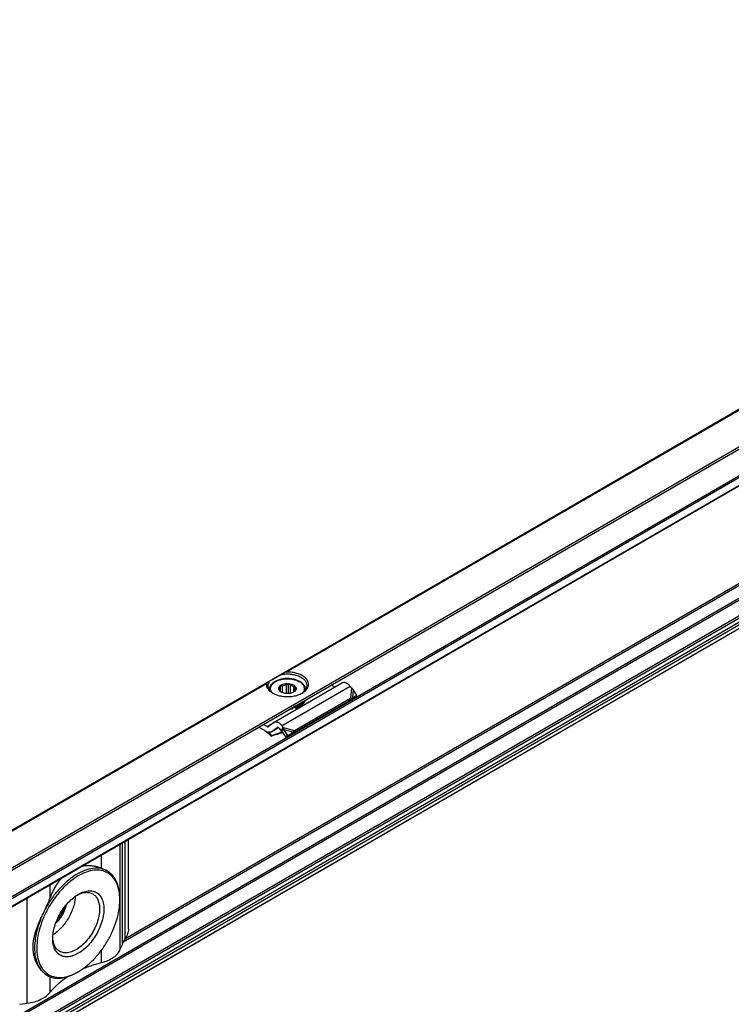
# Model space of a CAD drawing. Header units: millimetres. Extents: x -418 to 2050, y -784 to 1107.
# Tile 60 of 61: x 1460 to 1578, y 943 to 1106. Entities that reach past the tile are written whole.
import ezdxf

# ---------------------------------------------------------------- set-up
doc = ezdxf.new("R2010")
doc.units = ezdxf.units.MM

# ---------------------------------------------------------------- blocks, each defined once
blk = doc.blocks.new('SOPORTE_SV2__33', base_point=(669.09, 483.45))
at = {"color": 7, "linetype": 'Continuous'}
for p, q in [((1690.9, 1106.28), (669.13, 514.91)), ((676.25, 512.46), (1695.98, 1102.65)), ((686.72, 512.44), (1687.28, 1091.53)), ((1688.38, 1068.47), (687.82, 489.38)), ((1513.48, 996.3), (1502.16, 989.75)), ((1504.21, 994.54), (1504.21, 996)), ((1504.55, 994.54), (1504.55, 996.19)), ((1504.84, 994.58), (1504.84, 995.95)), ((1512.29, 995.61), (1511.62, 995.95)), ((1501.36, 995.21), (1501.36, 995.14)), ((1503.07, 995), (1503.07, 995.14)), ((1503.17, 994.92), (1503.17, 995.55)), ((1503.21, 994.88), (1503.21, 995.88)), ((1503.55, 994.67), (1503.55, 995.84)), ((1505.4, 994.79), (1505.4, 995.69)), ((1505.64, 995.14), (1505.64, 995.36)), ((1507.36, 995.21), (1507.36, 995.14)), ((1514.98, 995.47), (1514.78, 995.73)), ((1515.86, 994.22), (1515.24, 995.24)), ((1505.16, 987.92), (1514.47, 993.31)), ((1505.52, 988.41), (1514.84, 993.8)), ((1514.51, 993.36), (1514.47, 993.31)), ((1514.62, 993.51), (1514.51, 993.36)), ((1514.61, 993.47), (1515.26, 993.82)), ((1514.84, 993.8), (1514.62, 993.51)), ((1514.77, 993.59), (1514.72, 993.56)), ((1515.12, 993.83), (1514.77, 993.59)), ((1515.12, 993.83), (1515.86, 994.22)), ((1515.86, 994.22), (1515.26, 993.82)), ((1505.25, 992.21), (1505.25, 992.04)), ((1505.72, 992.32), (1505.72, 992.15)), ((1500.98, 989.06), (1500.31, 989.4)), ((1502.12, 989.72), (1501.22, 989.06)), ((1500.61, 988.43), (1499.55, 988.96)), ((1502.9, 988.87), (1501.71, 988.19)), ((1502.65, 988.88), (1501.76, 988.22)), ((1503.61, 988.09), (1502.95, 987.88)), ((1503, 988), (1502.97, 987.93)), ((1503, 988), (1503.55, 988.18)), ((1503.3, 988.44), (1503.1, 988.7)), ((1503.45, 988.63), (1503.3, 988.44)), ((1503.58, 988.45), (1503.44, 988.35)), ((1504.08, 987.35), (1503.44, 988.35)), ((1503.67, 988.92), (1503.45, 988.63)), ((1503.67, 988.92), (1503.47, 989.18)), ((1503.78, 988.6), (1503.58, 988.45)), ((1504.42, 987.6), (1503.78, 988.6)), ((1504.08, 987.35), (1505.01, 987.92)), ((1504.42, 987.6), (1505.34, 988.17)), ((1505.34, 988.17), (1505.01, 987.92)), ((1505.3, 988.12), (1505.16, 987.92)), ((1505.52, 988.41), (1505.3, 988.12)), ((1501.75, 987.59), (1501.7, 987.47)), ((1504.42, 987.6), (1504.08, 987.35)), ((1478, 955.5), (1478, 970.41)), ((1474.5, 965.12), (1474.47, 965.14)), ((1476.57, 960.35), (1476.57, 960.56)), ((1476.64, 952.14), (1476.92, 952.85)), ((1464.49, 947.81), (1464.45, 947.83)), ((1469.65, 948.4), (1469.47, 948.29)), ((1459.95, 943.03), (1461.19, 943.19))]:
    blk.add_line(p, q, dxfattribs=at)
at = {"color": 3, "linetype": 'Continuous'}
for p, q in [((676.05, 512.73), (1695.98, 1103.04)), ((686.62, 514.08), (1687.18, 1093.17)), ((686.76, 513.83), (1687.32, 1092.93)), ((686.76, 512.53), (1687.32, 1091.63)), ((1503.78, 997.98), (1642.38, 1078.2)), ((1504.07, 998.08), (1642.29, 1078.08)), ((1687.18, 1072.79), (686.62, 493.69)), ((1687.32, 1072.54), (686.76, 493.45)), ((1687.32, 1069.94), (686.76, 490.85)), ((1687.52, 1069.68), (686.97, 490.58)), ((1688.63, 1069.66), (688.07, 490.57)), ((1688.41, 1068.5), (687.85, 489.41)), ((1688.82, 1069.34), (688.27, 490.24)), ((1660.79, 1059.64), (1477.1, 953.33)), ((1660.31, 1059.69), (1477.41, 953.83)), ((1362.35, 916.13), (1500.96, 996.35)), ((1362.65, 916.23), (1500.87, 996.23)), ((1514.78, 995.73), (1503.47, 989.18)), ((1514.98, 995.47), (1514.84, 993.8)), ((1515.24, 995.24), (1515.12, 993.83)), ((1500.98, 989.06), (1502.12, 989.72)), ((1502.89, 988.87), (1501.76, 988.22)), ((1502.65, 988.88), (1502.68, 988.89)), ((1502.97, 987.93), (1502.95, 987.88)), ((1503.49, 988.28), (1503, 988)), ((1503.67, 988.92), (1505.52, 988.41)), ((1503.78, 988.6), (1505.34, 988.17)), ((1477.03, 953.15), (1477.03, 969.85)), ((1477.43, 953.87), (1477.43, 970.08)), ((1476.64, 952.14), (1476.64, 969.62)), ((1473.5, 965.58), (1473.5, 967.8)), ((1465, 960.67), (1465, 962.88)), ((1461.19, 943.19), (1461.19, 960.68)), ((1473.5, 949.93), (1473.5, 951.96)), ((1465, 945.01), (1465, 947.57))]:
    blk.add_line(p, q, dxfattribs=at)
at = {"color": 7, "linetype": 'Continuous'}
for points, knots in [([(1501.35, 996.58), (1501.41, 996.61), (1501.55, 996.7), (1501.79, 996.83), (1502.07, 997), (1502.39, 997.18), (1502.74, 997.38), (1502.99, 997.53), (1503.12, 997.6)], [0, 0, 0, 0, 0.21784, 0.49188, 0.81738, 1.188711, 1.599453, 2.042502, 2.042502, 2.042502, 2.042502]), ([(1503.78, 997.98), (1503.72, 997.95), (1503.61, 997.88), (1503.44, 997.79), (1503.28, 997.69), (1503.17, 997.63), (1503.12, 997.6)], [0, 0, 0, 0, 0.1946903, 0.3830345, 0.5741951, 0.7596897, 0.7596897, 0.7596897, 0.7596897]), ([(1507.61, 995.86), (1507.58, 996.02), (1507.54, 996.35), (1507.22, 996.78), (1506.76, 997.16), (1506.15, 997.45), (1505.44, 997.65), (1504.68, 997.75), (1503.89, 997.75), (1503.37, 997.65), (1503.12, 997.6)], [0, 0, 0, 0, 0.466803, 0.982486, 1.574651, 2.247055, 2.986259, 3.768129, 4.562817, 5.338886, 5.338886, 5.338886, 5.338886]), ([(1504.07, 998.08), (1504.05, 998.08), (1503.99, 998.08), (1503.92, 998.05), (1503.84, 998.02), (1503.8, 997.99), (1503.78, 997.98)], [0, 0, 0, 0, 0.0734003, 0.1587344, 0.2458223, 0.316332, 0.316332, 0.316332, 0.316332]), ([(1506.82, 994.63), (1507, 994.75), (1507.35, 994.97), (1507.72, 995.43), (1507.89, 995.94), (1507.82, 996.47), (1507.54, 996.95), (1507.08, 997.37), (1506.46, 997.71), (1505.73, 997.95), (1504.92, 998.09), (1504.36, 998.09), (1504.07, 998.08)], [0, 0, 0, 0, 0.654342, 1.224137, 1.732643, 2.227964, 2.764666, 3.378442, 4.0789, 4.855555, 5.685062, 6.536808, 6.536808, 6.536808, 6.536808]), ([(1500.87, 996.23), (1500.86, 996.08), (1500.85, 995.78), (1501.06, 995.33), (1501.41, 994.93), (1501.72, 994.73), (1501.89, 994.63)], [0, 0, 0, 0, 0.44015, 0.904989, 1.424584, 2.012291, 2.012291, 2.012291, 2.012291]), ([(1500.96, 996.35), (1500.95, 996.35), (1500.93, 996.33), (1500.91, 996.31), (1500.89, 996.29), (1500.88, 996.27), (1500.87, 996.25), (1500.87, 996.24), (1500.87, 996.23)], [0, 0, 0, 0, 0.0367307, 0.0792474, 0.0995155, 0.1190366, 0.1390729, 0.1621368, 0.1621368, 0.1621368, 0.1621368]), ([(1501.35, 996.58), (1501.32, 996.56), (1501.25, 996.52), (1501.15, 996.46), (1501.05, 996.41), (1500.99, 996.37), (1500.96, 996.35)], [0, 0, 0, 0, 0.1203957, 0.235563, 0.3440018, 0.4474869, 0.4474869, 0.4474869, 0.4474869]), ([(1501.35, 996.58), (1501.28, 996.46), (1501.14, 996.24), (1501.12, 995.99), (1501.11, 995.86)], [0, 0, 0, 0, 0.3959861, 0.7662165, 0.7662165, 0.7662165, 0.7662165]), ([(1507.36, 995.21), (1507.35, 995.26), (1507.35, 995.35), (1507.32, 995.5), (1507.28, 995.63), (1507.21, 995.77), (1507.13, 995.91), (1507.03, 996.05), (1506.89, 996.19), (1506.72, 996.34), (1506.52, 996.48), (1506.28, 996.61), (1506.02, 996.73), (1505.72, 996.84), (1505.4, 996.92), (1505.13, 996.97), (1504.9, 997), (1504.72, 997.02), (1504.54, 997.03), (1504.18, 997.03), (1503.66, 997), (1503.01, 996.86), (1502.45, 996.64), (1502.06, 996.4), (1501.82, 996.19), (1501.68, 996.05), (1501.58, 995.91), (1501.49, 995.77), (1501.43, 995.63), (1501.39, 995.49), (1501.36, 995.35), (1501.36, 995.26), (1501.36, 995.21)], [0, 0, 0, 0, 0.150744, 0.28217, 0.440312, 0.580596, 0.735516, 0.91999, 1.104134, 1.329108, 1.597056, 1.833919, 2.140642, 2.460284, 2.787758, 3.123819, 3.301917, 3.481265, 3.653957, 3.846824, 4.551839, 5.232292, 5.822158, 6.362287, 6.587261, 6.771405, 6.955879, 7.110799, 7.26245, 7.409228, 7.551186, 7.691402, 7.691402, 7.691402, 7.691402]), ([(1503.2, 995.88), (1503.29, 995.94), (1503.49, 996.06), (1503.83, 996.16), (1504.21, 996.22), (1504.6, 996.21), (1504.98, 996.14), (1505.3, 996.02), (1505.57, 995.85), (1505.75, 995.64), (1505.82, 995.4), (1505.78, 995.15), (1505.62, 994.93), (1505.46, 994.83), (1505.38, 994.78)], [0, 0, 0, 0, 0.323162, 0.68559, 1.073338, 1.468156, 1.850703, 2.203563, 2.5146, 2.781313, 3.016137, 3.247277, 3.505123, 3.805981, 3.805981, 3.805981, 3.805981]), ([(1503.55, 995.84), (1503.66, 995.88), (1503.87, 995.96), (1504.1, 995.99), (1504.21, 996)], [0, 0, 0, 0, 0.3288441, 0.6820628, 0.6820628, 0.6820628, 0.6820628]), ([(1504.21, 996), (1504.24, 996.01), (1504.3, 996.04), (1504.38, 996.09), (1504.47, 996.14), (1504.52, 996.18), (1504.55, 996.19)], [0, 0, 0, 0, 0.0951655, 0.1948316, 0.2905212, 0.3910209, 0.3910209, 0.3910209, 0.3910209]), ([(1504.55, 996.19), (1504.57, 996.17), (1504.62, 996.13), (1504.69, 996.06), (1504.76, 996), (1504.81, 995.97), (1504.84, 995.95)], [0, 0, 0, 0, 0.0985006, 0.1917338, 0.2880791, 0.3793, 0.3793, 0.3793, 0.3793]), ([(1504.84, 995.95), (1504.95, 995.92), (1505.15, 995.86), (1505.32, 995.75), (1505.4, 995.69)], [0, 0, 0, 0, 0.3295971, 0.6222375, 0.6222375, 0.6222375, 0.6222375]), ([(1514.78, 995.73), (1514.71, 995.81), (1514.58, 995.97), (1514.35, 996.16), (1514.11, 996.29), (1513.88, 996.37), (1513.66, 996.38), (1513.54, 996.33), (1513.48, 996.3)], [0, 0, 0, 0, 0.318961, 0.616971, 0.88702, 1.126112, 1.337253, 1.531194, 1.531194, 1.531194, 1.531194]), ([(1501.11, 995.86), (1501.12, 995.74), (1501.14, 995.5), (1501.33, 995.15), (1501.61, 994.83), (1501.85, 994.66), (1501.98, 994.58)], [0, 0, 0, 0, 0.35601, 0.735085, 1.153705, 1.619508, 1.619508, 1.619508, 1.619508]), ([(1501.89, 994.63), (1502.13, 994.51), (1502.62, 994.27), (1503.46, 994.09), (1504.36, 994.02), (1505.25, 994.09), (1506.09, 994.27), (1506.58, 994.51), (1506.82, 994.63)], [0, 0, 0, 0, 0.790454, 1.654841, 2.55911, 3.463379, 4.327766, 5.11822, 5.11822, 5.11822, 5.11822]), ([(1503.33, 994.78), (1503.26, 994.83), (1503.12, 994.92), (1502.97, 995.1), (1502.89, 995.31), (1502.91, 995.52), (1503.02, 995.73), (1503.14, 995.83), (1503.2, 995.88)], [0, 0, 0, 0, 0.266969, 0.499966, 0.707901, 0.909447, 1.126313, 1.37333, 1.37333, 1.37333, 1.37333]), ([(1503.02, 995.05), (1503.02, 995.06), (1503.03, 995.07), (1503.04, 995.09), (1503.06, 995.11), (1503.06, 995.13), (1503.07, 995.14)], [0, 0, 0, 0, 0.020855, 0.0441775, 0.0727875, 0.1049394, 0.1049394, 0.1049394, 0.1049394]), ([(1503.31, 994.8), (1503.28, 994.82), (1503.23, 994.86), (1503.16, 994.92), (1503.09, 994.98), (1503.04, 995.03), (1503.02, 995.05)], [0, 0, 0, 0, 0.0912877, 0.1877075, 0.2808739, 0.3793, 0.3793, 0.3793, 0.3793]), ([(1503.06, 995.25), (1503.06, 995.3), (1503.07, 995.41), (1503.13, 995.5), (1503.17, 995.55)], [0, 0, 0, 0, 0.1571311, 0.3264228, 0.3264228, 0.3264228, 0.3264228]), ([(1503.07, 995.14), (1503.06, 995.16), (1503.06, 995.2), (1503.06, 995.23), (1503.06, 995.25)], [0, 0, 0, 0, 0.0541749, 0.1078159, 0.1078159, 0.1078159, 0.1078159]), ([(1503.17, 995.55), (1503.17, 995.58), (1503.18, 995.63), (1503.19, 995.71), (1503.2, 995.79), (1503.21, 995.85), (1503.21, 995.88)], [0, 0, 0, 0, 0.0765587, 0.1596244, 0.2416197, 0.3297372, 0.3297372, 0.3297372, 0.3297372]), ([(1503.21, 995.88), (1503.24, 995.87), (1503.3, 995.86), (1503.38, 995.85), (1503.47, 995.84), (1503.52, 995.84), (1503.55, 995.84)], [0, 0, 0, 0, 0.0854141, 0.1678268, 0.2551165, 0.3400891, 0.3400891, 0.3400891, 0.3400891]), ([(1503.39, 994.75), (1503.38, 994.76), (1503.35, 994.77), (1503.32, 994.79), (1503.31, 994.8)], [0, 0, 0, 0, 0.051152, 0.100932, 0.100932, 0.100932, 0.100932]), ([(1505.38, 994.78), (1505.28, 994.73), (1505.07, 994.63), (1504.72, 994.55), (1504.36, 994.52), (1503.99, 994.55), (1503.64, 994.63), (1503.43, 994.73), (1503.33, 994.78)], [0, 0, 0, 0, 0.327474, 0.685577, 1.060203, 1.434829, 1.792932, 2.120405, 2.120405, 2.120405, 2.120405]), ([(1505.5, 994.85), (1505.48, 994.84), (1505.45, 994.82), (1505.41, 994.8), (1505.38, 994.78), (1505.36, 994.77), (1505.35, 994.76)], [0, 0, 0, 0, 0.0560233, 0.110517, 0.1433848, 0.1757255, 0.1757255, 0.1757255, 0.1757255]), ([(1505.4, 995.69), (1505.43, 995.69), (1505.48, 995.68), (1505.55, 995.68), (1505.62, 995.68), (1505.67, 995.68), (1505.69, 995.68)], [0, 0, 0, 0, 0.0732353, 0.1477483, 0.2173539, 0.2890485, 0.2890485, 0.2890485, 0.2890485]), ([(1505.55, 994.95), (1505.54, 994.94), (1505.53, 994.92), (1505.52, 994.89), (1505.51, 994.87), (1505.5, 994.86), (1505.5, 994.85)], [0, 0, 0, 0, 0.0321402, 0.0607412, 0.0840751, 0.1049394, 0.1049394, 0.1049394, 0.1049394]), ([(1505.66, 995.25), (1505.65, 995.2), (1505.64, 995.09), (1505.58, 994.99), (1505.55, 994.95)], [0, 0, 0, 0, 0.1571311, 0.3264228, 0.3264228, 0.3264228, 0.3264228]), ([(1505.69, 995.68), (1505.69, 995.65), (1505.68, 995.6), (1505.67, 995.51), (1505.66, 995.43), (1505.65, 995.38), (1505.64, 995.36)], [0, 0, 0, 0, 0.0879914, 0.1698783, 0.2530704, 0.3297372, 0.3297372, 0.3297372, 0.3297372]), ([(1505.64, 995.36), (1505.65, 995.34), (1505.65, 995.3), (1505.65, 995.27), (1505.66, 995.25)], [0, 0, 0, 0, 0.0541749, 0.1078159, 0.1078159, 0.1078159, 0.1078159]), ([(1506.73, 994.58), (1506.86, 994.66), (1507.1, 994.83), (1507.38, 995.15), (1507.57, 995.5), (1507.59, 995.74), (1507.61, 995.86)], [0, 0, 0, 0, 0.465803, 0.884422, 1.263498, 1.619508, 1.619508, 1.619508, 1.619508]), ([(1515.24, 995.24), (1515.22, 995.26), (1515.18, 995.3), (1515.12, 995.36), (1515.05, 995.42), (1515.01, 995.45), (1514.98, 995.47)], [0, 0, 0, 0, 0.0866749, 0.1740073, 0.2614358, 0.3493828, 0.3493828, 0.3493828, 0.3493828]), ([(1507.16, 993.36), (1507.07, 993.25), (1506.88, 993.02), (1506.49, 992.75), (1506.02, 992.52), (1505.67, 992.43), (1505.49, 992.38)], [0, 0, 0, 0, 0.419388, 0.890235, 1.411843, 1.976413, 1.976413, 1.976413, 1.976413]), ([(1505.72, 992.15), (1505.92, 992.22), (1506.31, 992.35), (1506.79, 992.66), (1507.16, 993.02), (1507.27, 993.32), (1507.33, 993.46)], [0, 0, 0, 0, 0.641245, 1.215663, 1.718015, 2.160758, 2.160758, 2.160758, 2.160758]), ([(1505.72, 992.32), (1505.9, 992.38), (1506.24, 992.49), (1506.68, 992.75), (1507.04, 993.05), (1507.19, 993.3), (1507.26, 993.42)], [0, 0, 0, 0, 0.56497, 1.079819, 1.539194, 1.947249, 1.947249, 1.947249, 1.947249]), ([(1514.72, 993.56), (1514.7, 993.54), (1514.66, 993.51), (1514.6, 993.47), (1514.55, 993.42), (1514.52, 993.38), (1514.51, 993.36)], [0, 0, 0, 0, 0.0682136, 0.1438643, 0.2205079, 0.2850884, 0.2850884, 0.2850884, 0.2850884]), ([(1514.84, 993.8), (1514.86, 993.8), (1514.91, 993.81), (1514.98, 993.82), (1515.05, 993.83), (1515.1, 993.83), (1515.12, 993.83)], [0, 0, 0, 0, 0.0751112, 0.1486466, 0.2137198, 0.2863987, 0.2863987, 0.2863987, 0.2863987]), ([(1504.77, 991.98), (1504.85, 991.99), (1505.01, 992), (1505.17, 992.03), (1505.25, 992.04)], [0, 0, 0, 0, 0.2478533, 0.4926849, 0.4926849, 0.4926849, 0.4926849]), ([(1505.12, 992.18), (1505.14, 992.19), (1505.19, 992.19), (1505.23, 992.2), (1505.25, 992.21)], [0, 0, 0, 0, 0.0692133, 0.138122, 0.138122, 0.138122, 0.138122]), ([(1505.24, 992.25), (1505.24, 992.25), (1505.24, 992.23), (1505.25, 992.21), (1505.25, 992.21)], [0, 0, 0, 0, 0.02444959, 0.05025209, 0.05025209, 0.05025209, 0.05025209]), ([(1505.72, 992.15), (1505.7, 992.17), (1505.66, 992.21), (1505.57, 992.23), (1505.48, 992.24), (1505.39, 992.23), (1505.31, 992.2), (1505.27, 992.16), (1505.25, 992.14)], [0, 0, 0, 0, 0.0735367, 0.1621451, 0.2593074, 0.3554137, 0.4412023, 0.5113348, 0.5113348, 0.5113348, 0.5113348]), ([(1505.49, 992.38), (1505.48, 992.38), (1505.46, 992.37), (1505.44, 992.37), (1505.43, 992.36)], [0, 0, 0, 0, 0.03050122, 0.06108402, 0.06108402, 0.06108402, 0.06108402]), ([(1505.72, 992.32), (1505.71, 992.33), (1505.69, 992.35), (1505.65, 992.37), (1505.61, 992.39), (1505.58, 992.39), (1505.56, 992.4)], [0, 0, 0, 0, 0.0384222, 0.0817, 0.1294604, 0.180702, 0.180702, 0.180702, 0.180702]), ([(1502.16, 989.75), (1502.16, 989.75), (1502.14, 989.74), (1502.13, 989.73), (1502.12, 989.72)], [0, 0, 0, 0, 0.02788887, 0.05583578, 0.05583578, 0.05583578, 0.05583578]), ([(1503.47, 989.18), (1503.4, 989.26), (1503.26, 989.42), (1503.03, 989.61), (1502.8, 989.75), (1502.57, 989.82), (1502.35, 989.83), (1502.22, 989.78), (1502.16, 989.75)], [0, 0, 0, 0, 0.318961, 0.616971, 0.88702, 1.126112, 1.337253, 1.531194, 1.531194, 1.531194, 1.531194]), ([(1500.61, 988.43), (1500.8, 988.28), (1501.18, 987.98), (1501.52, 987.64), (1501.7, 987.47)], [0, 0, 0, 0, 0.715526, 1.456391, 1.456391, 1.456391, 1.456391]), ([(1500.98, 989.06), (1501.02, 989.05), (1501.1, 989.01), (1501.17, 989.04), (1501.21, 989.05)], [0, 0, 0, 0, 0.1279345, 0.2345827, 0.2345827, 0.2345827, 0.2345827]), ([(1501.71, 988.19), (1501.67, 988.17), (1501.58, 988.13), (1501.44, 988.11), (1501.28, 988.13), (1501.18, 988.16), (1501.13, 988.18)], [0, 0, 0, 0, 0.1366038, 0.2796085, 0.4340577, 0.602995, 0.602995, 0.602995, 0.602995]), ([(1501.75, 987.59), (1501.65, 987.7), (1501.45, 987.9), (1501.23, 988.09), (1501.13, 988.18)], [0, 0, 0, 0, 0.4316811, 0.8556339, 0.8556339, 0.8556339, 0.8556339]), ([(1501.21, 989.05), (1501.21, 989.05), (1501.22, 989.06), (1501.22, 989.06), (1501.22, 989.06)], [0, 0, 0, 0, 0.00929629, 0.01861192, 0.01861192, 0.01861192, 0.01861192]), ([(1502.95, 987.88), (1502.85, 987.85), (1502.64, 987.78), (1502.33, 987.68), (1502.01, 987.57), (1501.81, 987.5), (1501.7, 987.47)], [0, 0, 0, 0, 0.327853, 0.656243, 0.984703, 1.313673, 1.313673, 1.313673, 1.313673]), ([(1501.76, 988.22), (1501.75, 988.21), (1501.73, 988.2), (1501.72, 988.19), (1501.71, 988.19)], [0, 0, 0, 0, 0.02794691, 0.05583578, 0.05583578, 0.05583578, 0.05583578]), ([(1501.75, 987.59), (1501.86, 987.63), (1502.06, 987.7), (1502.38, 987.8), (1502.69, 987.9), (1502.9, 987.97), (1503, 988)], [0, 0, 0, 0, 0.32976, 0.658974, 0.988126, 1.316736, 1.316736, 1.316736, 1.316736]), ([(1502.67, 988.89), (1502.66, 988.88), (1502.66, 988.88), (1502.65, 988.88), (1502.65, 988.88)], [0, 0, 0, 0, 0.00929629, 0.01861192, 0.01861192, 0.01861192, 0.01861192]), ([(1503.1, 988.7), (1503.06, 988.74), (1503, 988.81), (1502.88, 988.88), (1502.77, 988.92), (1502.7, 988.9), (1502.67, 988.89)], [0, 0, 0, 0, 0.1568648, 0.2952629, 0.4107357, 0.5088861, 0.5088861, 0.5088861, 0.5088861]), ([(1503.44, 988.35), (1503.43, 988.36), (1503.41, 988.37), (1503.37, 988.39), (1503.34, 988.42), (1503.31, 988.43), (1503.3, 988.44)], [0, 0, 0, 0, 0.0408745, 0.0819997, 0.1230501, 0.1643534, 0.1643534, 0.1643534, 0.1643534]), ([(1503.78, 988.6), (1503.77, 988.63), (1503.75, 988.69), (1503.73, 988.77), (1503.7, 988.85), (1503.68, 988.9), (1503.67, 988.92)], [0, 0, 0, 0, 0.0858164, 0.1713182, 0.2552988, 0.3377326, 0.3377326, 0.3377326, 0.3377326]), ([(1505.01, 987.92), (1505.02, 987.92), (1505.04, 987.92), (1505.08, 987.92), (1505.12, 987.92), (1505.15, 987.92), (1505.16, 987.92)], [0, 0, 0, 0, 0.0384606, 0.076677, 0.1145063, 0.152093, 0.152093, 0.152093, 0.152093]), ([(1505.34, 988.17), (1505.36, 988.19), (1505.39, 988.23), (1505.43, 988.29), (1505.48, 988.35), (1505.51, 988.39), (1505.52, 988.41)], [0, 0, 0, 0, 0.0782267, 0.1539657, 0.2272702, 0.2977257, 0.2977257, 0.2977257, 0.2977257]), ([(1505.52, 988.41), (1505.52, 988.41), (1505.52, 988.41), (1505.52, 988.41), (1505.52, 988.41)], [0, 0, 0, 0, 0.001710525, 0.003419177, 0.003419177, 0.003419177, 0.003419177]), ([(1476.57, 960.35), (1476.54, 960.85), (1476.5, 961.78), (1476.11, 963.07), (1475.47, 964.12), (1474.58, 964.86), (1473.49, 965.26), (1472.26, 965.28), (1470.95, 964.97), (1469.61, 964.32), (1468.27, 963.38), (1466.99, 962.18), (1465.8, 960.76), (1464.77, 959.18), (1463.91, 957.49), (1463.28, 955.76), (1462.86, 954.05), (1462.81, 952.92), (1462.78, 952.37)], [0, 0, 0, 0, 1.480431, 2.804381, 3.995055, 5.107386, 6.220508, 7.413285, 8.740065, 10.223482, 11.859406, 13.624365, 15.481842, 17.387266, 19.292229, 21.148356, 22.911188, 24.544405, 24.544405, 24.544405, 24.544405]), ([(1474.5, 965.12), (1474.14, 965.28), (1473.38, 965.62), (1472.05, 965.6), (1470.65, 965.23), (1469.21, 964.5), (1467.79, 963.45), (1466.44, 962.11), (1465.2, 960.55), (1464.53, 959.38), (1464.19, 958.79)], [0, 0, 0, 0, 1.188653, 2.468107, 3.899292, 5.505218, 7.277699, 9.186534, 11.187082, 13.226255, 13.226255, 13.226255, 13.226255]), ([(1473.5, 965.58), (1473.32, 965.64), (1472.97, 965.77), (1472.42, 965.89), (1471.87, 965.97), (1471.38, 965.99), (1470.96, 965.98), (1470.59, 965.95), (1470.33, 965.91), (1470.19, 965.88), (1470.17, 965.88), (1470.16, 965.87)], [0, 0, 0, 0, 0.558977, 1.11801, 1.674217, 2.231324, 2.572321, 2.942656, 3.340777, 3.362862, 3.385077, 3.385077, 3.385077, 3.385077]), ([(1473.5, 965.58), (1473.58, 965.55), (1473.76, 965.48), (1474.01, 965.38), (1474.24, 965.26), (1474.39, 965.18), (1474.47, 965.14)], [0, 0, 0, 0, 0.283447, 0.558742, 0.817664, 1.069222, 1.069222, 1.069222, 1.069222]), ([(1474.8, 964.93), (1474.75, 964.96), (1474.65, 965.03), (1474.55, 965.09), (1474.5, 965.12)], [0, 0, 0, 0, 0.1747046, 0.3490898, 0.3490898, 0.3490898, 0.3490898]), ([(1474.8, 964.93), (1474.86, 964.87), (1474.99, 964.76), (1475.17, 964.59), (1475.35, 964.41), (1475.45, 964.29), (1475.51, 964.24)], [0, 0, 0, 0, 0.2591166, 0.5123818, 0.7548335, 0.9924199, 0.9924199, 0.9924199, 0.9924199]), ([(1466.96, 964.02), (1466.82, 963.86), (1466.53, 963.54), (1466.16, 963.02), (1465.82, 962.47), (1465.51, 961.89), (1465.24, 961.29), (1465.08, 960.87), (1465, 960.67)], [0, 0, 0, 0, 0.626092, 1.286731, 1.906206, 2.5758, 3.248883, 3.905335, 3.905335, 3.905335, 3.905335]), ([(1476.57, 960.56), (1476.55, 960.92), (1476.53, 961.62), (1476.33, 962.61), (1476.01, 963.5), (1475.67, 964), (1475.51, 964.24)], [0, 0, 0, 0, 1.089484, 2.097976, 3.029125, 3.894212, 3.894212, 3.894212, 3.894212]), ([(1469.69, 961.26), (1470, 961.42), (1470.57, 961.71), (1471.49, 961.88), (1472.33, 961.77), (1473.04, 961.36), (1473.56, 960.68), (1473.86, 959.8), (1473.95, 958.77), (1473.83, 957.62), (1473.51, 956.41), (1473.01, 955.2), (1472.34, 954.05), (1471.55, 953.02), (1470.67, 952.12), (1469.99, 951.68), (1469.67, 951.47)], [0, 0, 0, 0, 1.031569, 1.939191, 2.750204, 3.524049, 4.335656, 5.244234, 6.276854, 7.431623, 8.686326, 10.005829, 11.347826, 12.667695, 13.92309, 15.078797, 15.078797, 15.078797, 15.078797]), ([(1464.19, 958.79), (1464.27, 958.95), (1464.41, 959.26), (1464.62, 959.73), (1464.82, 960.2), (1464.94, 960.51), (1465, 960.67)], [0, 0, 0, 0, 0.519779, 1.03101, 1.543522, 2.042905, 2.042905, 2.042905, 2.042905]), ([(1465.43, 953.91), (1465.45, 954.24), (1465.48, 954.94), (1465.74, 955.99), (1466.13, 957.06), (1466.66, 958.1), (1467.3, 959.08), (1468.03, 959.95), (1468.82, 960.7), (1469.4, 961.08), (1469.69, 961.26)], [0, 0, 0, 0, 1.007521, 2.095135, 3.24031, 4.415474, 5.590637, 6.735812, 7.823426, 8.830947, 8.830947, 8.830947, 8.830947]), ([(1469.17, 960.93), (1469.15, 960.64), (1469.09, 960.03), (1468.85, 959.12), (1468.51, 958.2), (1468.05, 957.3), (1467.5, 956.46), (1466.87, 955.7), (1466.2, 955.03), (1465.7, 954.69), (1465.46, 954.52)], [0, 0, 0, 0, 0.883325, 1.828477, 2.817611, 3.829543, 4.841474, 5.830609, 6.77576, 7.659085, 7.659085, 7.659085, 7.659085]), ([(1469.51, 961.15), (1469.74, 961.26), (1470.18, 961.47), (1470.87, 961.6), (1471.52, 961.58), (1471.89, 961.41), (1472.07, 961.33)], [0, 0, 0, 0, 0.769155, 1.461007, 2.088437, 2.678436, 2.678436, 2.678436, 2.678436]), ([(1469.65, 948.4), (1470.11, 948.69), (1471.06, 949.31), (1472.34, 950.52), (1473.53, 951.94), (1474.57, 953.53), (1475.43, 955.22), (1476.06, 956.96), (1476.48, 958.67), (1476.54, 959.8), (1476.57, 960.35)], [0, 0, 0, 0, 1.637222, 3.404594, 5.265504, 7.175144, 9.084785, 10.945695, 12.713067, 14.350289, 14.350289, 14.350289, 14.350289]), ([(1472.07, 961.33), (1472.24, 961.2), (1472.6, 960.95), (1472.95, 960.34), (1473.17, 959.62), (1473.19, 959.09), (1473.21, 958.82)], [0, 0, 0, 0, 0.626188, 1.296642, 2.04203, 2.875289, 2.875289, 2.875289, 2.875289]), ([(1463.48, 957.28), (1463.54, 957.4), (1463.67, 957.65), (1463.85, 958.03), (1464.02, 958.41), (1464.14, 958.66), (1464.19, 958.79)], [0, 0, 0, 0, 0.41371, 0.833461, 1.251311, 1.67277, 1.67277, 1.67277, 1.67277]), ([(1465.91, 956.46), (1466.06, 956.59), (1466.35, 956.87), (1466.73, 957.35), (1467.07, 957.87), (1467.35, 958.42), (1467.58, 958.99), (1467.67, 959.38), (1467.72, 959.57)], [0, 0, 0, 0, 0.58827, 1.201661, 1.828033, 2.454405, 3.067796, 3.656067, 3.656067, 3.656067, 3.656067]), ([(1466.1, 956.92), (1466.24, 957.09), (1466.53, 957.42), (1466.89, 957.97), (1467.19, 958.56), (1467.33, 958.98), (1467.4, 959.18)], [0, 0, 0, 0, 0.648659, 1.314288, 1.979918, 2.628576, 2.628576, 2.628576, 2.628576]), ([(1473.21, 958.82), (1473.18, 958.44), (1473.14, 957.67), (1472.8, 956.5), (1472.3, 955.34), (1471.63, 954.25), (1470.84, 953.28), (1469.97, 952.48), (1469.06, 951.9), (1468.16, 951.57), (1467.29, 951.5), (1466.8, 951.71), (1466.56, 951.81)], [0, 0, 0, 0, 1.115347, 2.330673, 3.60782, 4.901116, 6.163054, 7.349737, 8.426782, 9.376579, 10.20771, 10.964124, 10.964124, 10.964124, 10.964124]), ([(1463.48, 948.69), (1463.43, 948.75), (1463.34, 948.87), (1463.2, 949.07), (1463.08, 949.26), (1462.92, 949.53), (1462.73, 949.9), (1462.57, 950.29), (1462.45, 950.63), (1462.38, 950.89), (1462.32, 951.15), (1462.25, 951.52), (1462.19, 951.97), (1462.17, 952.53), (1462.19, 953.1), (1462.26, 953.68), (1462.38, 954.26), (1462.54, 954.86), (1462.73, 955.46), (1462.96, 956.06), (1463.21, 956.67), (1463.39, 957.07), (1463.48, 957.28)], [0, 0, 0, 0, 0.242516, 0.457738, 0.711127, 0.936999, 1.397151, 1.948542, 2.205268, 2.474273, 2.752821, 3.011884, 3.591288, 4.120395, 4.705873, 5.277419, 5.882323, 6.490576, 7.124848, 7.766294, 8.429893, 9.096943, 9.096943, 9.096943, 9.096943]), ([(1463.48, 957.28), (1463.27, 956.72), (1462.87, 955.63), (1462.52, 953.98), (1462.38, 952.42), (1462.5, 950.99), (1462.82, 949.71), (1463.27, 949.02), (1463.48, 948.69)], [0, 0, 0, 0, 1.781311, 3.473465, 5.046169, 6.479962, 7.771043, 8.936929, 8.936929, 8.936929, 8.936929]), ([(1478, 955.5), (1477.99, 955.37), (1477.97, 955.09), (1477.85, 954.67), (1477.68, 954.26), (1477.51, 954), (1477.43, 953.87)], [0, 0, 0, 0, 0.398418, 0.832175, 1.288173, 1.750693, 1.750693, 1.750693, 1.750693]), ([(1466.56, 951.81), (1466.4, 951.92), (1466.07, 952.16), (1465.73, 952.71), (1465.5, 953.37), (1465.45, 953.86), (1465.43, 954.12)], [0, 0, 0, 0, 0.589999, 1.21743, 1.909281, 2.678436, 2.678436, 2.678436, 2.678436]), ([(1469.67, 951.47), (1469.4, 951.33), (1468.89, 951.06), (1468.08, 950.87), (1467.32, 950.89), (1466.65, 951.13), (1466.1, 951.59), (1465.71, 952.23), (1465.47, 953.02), (1465.44, 953.6), (1465.43, 953.91)], [0, 0, 0, 0, 0.912872, 1.729352, 2.463369, 3.148367, 3.832879, 4.565601, 5.380339, 6.291374, 6.291374, 6.291374, 6.291374]), ([(1477.03, 953.15), (1477.05, 953.21), (1477.09, 953.33), (1477.19, 953.5), (1477.3, 953.68), (1477.39, 953.8), (1477.43, 953.87)], [0, 0, 0, 0, 0.1795326, 0.3788933, 0.5940942, 0.8214453, 0.8214453, 0.8214453, 0.8214453]), ([(1462.78, 952.37), (1462.8, 951.88), (1462.84, 950.94), (1463.23, 949.66), (1463.87, 948.61), (1464.75, 947.87), (1465.84, 947.47), (1467.07, 947.44), (1468.38, 947.74), (1469.21, 948.17), (1469.65, 948.4)], [0, 0, 0, 0, 1.477141, 2.798511, 3.987042, 5.097103, 6.207163, 7.395695, 8.717064, 10.194205, 10.194205, 10.194205, 10.194205]), ([(1473.5, 949.93), (1473.87, 950.04), (1474.58, 950.25), (1475.5, 950.77), (1476.24, 951.38), (1476.51, 951.89), (1476.64, 952.14)], [0, 0, 0, 0, 1.163911, 2.219114, 3.150389, 3.968074, 3.968074, 3.968074, 3.968074]), ([(1477.03, 953.15), (1477.01, 953.1), (1476.98, 953), (1476.94, 952.9), (1476.92, 952.85)], [0, 0, 0, 0, 0.1667393, 0.3192904, 0.3192904, 0.3192904, 0.3192904]), ([(1464.19, 948), (1464.14, 948.05), (1464.02, 948.16), (1463.85, 948.33), (1463.66, 948.5), (1463.54, 948.63), (1463.48, 948.69)], [0, 0, 0, 0, 0.2310341, 0.4757294, 0.7261986, 0.9918478, 0.9918478, 0.9918478, 0.9918478]), ([(1470.48, 948.93), (1470.97, 949.13), (1471.95, 949.51), (1472.98, 949.79), (1473.5, 949.93)], [0, 0, 0, 0, 1.558601, 3.174184, 3.174184, 3.174184, 3.174184]), ([(1464.45, 947.83), (1464.43, 947.84), (1464.38, 947.87), (1464.32, 947.91), (1464.26, 947.95), (1464.21, 947.98), (1464.19, 948)], [0, 0, 0, 0, 0.0706352, 0.148623, 0.2290309, 0.3052361, 0.3052361, 0.3052361, 0.3052361]), ([(1464.19, 948), (1464.24, 947.96), (1464.34, 947.9), (1464.44, 947.84), (1464.49, 947.81)], [0, 0, 0, 0, 0.1747069, 0.3490944, 0.3490944, 0.3490944, 0.3490944]), ([(1464.49, 947.81), (1464.84, 947.65), (1465.56, 947.33), (1466.83, 947.32), (1468.16, 947.62), (1469.02, 948.06), (1469.47, 948.29)], [0, 0, 0, 0, 1.138524, 2.35753, 3.712781, 5.227798, 5.227798, 5.227798, 5.227798]), ([(1465, 945.01), (1465.4, 945.49), (1466.25, 946.47), (1467.32, 947.21), (1467.89, 947.59)], [0, 0, 0, 0, 1.853687, 3.88452, 3.88452, 3.88452, 3.88452]), ([(1461.19, 943.19), (1461.59, 943.26), (1462.38, 943.4), (1463.44, 943.8), (1464.35, 944.31), (1464.79, 944.79), (1465, 945.01)], [0, 0, 0, 0, 1.229604, 2.37558, 3.408576, 4.317336, 4.317336, 4.317336, 4.317336])]:
    blk.add_open_spline(points, degree=3, knots=knots, dxfattribs=at)
at = {"color": 3, "linetype": 'Continuous'}
for points, knots in [([(1501.82, 994.68), (1501.74, 994.81), (1501.58, 995.05), (1501.53, 995.49), (1501.68, 995.9), (1502, 996.28), (1502.45, 996.58), (1503.02, 996.82), (1503.67, 996.96), (1504.36, 997.01), (1505.04, 996.96), (1505.69, 996.82), (1506.26, 996.58), (1506.72, 996.28), (1507.03, 995.9), (1507.18, 995.49), (1507.14, 995.05), (1506.97, 994.81), (1506.89, 994.68)], [0, 0, 0, 0, 0.442276, 0.849638, 1.269579, 1.743138, 2.288883, 2.904447, 3.573387, 4.270945, 4.968504, 5.637444, 6.253008, 6.798753, 7.272312, 7.692253, 8.099614, 8.541891, 8.541891, 8.541891, 8.541891]), ([(1501.36, 995.13), (1501.36, 995.15), (1501.36, 995.17), (1501.36, 995.2), (1501.36, 995.21)], [0, 0, 0, 0, 0.037525, 0.07501535, 0.07501535, 0.07501535, 0.07501535]), ([(1507.36, 995.21), (1507.36, 995.2), (1507.36, 995.17), (1507.35, 995.15), (1507.35, 995.13)], [0, 0, 0, 0, 0.03749035, 0.07501535, 0.07501535, 0.07501535, 0.07501535])]:
    blk.add_open_spline(points, degree=3, knots=knots, dxfattribs=at)
blk = doc.blocks.new('Iso1', base_point=(735.25, 534.31))
blk.add_blockref('SOPORTE_SV2__33', (669.09, 483.45))

msp = doc.modelspace()

# ---------------------------------------------------------------- block references
msp.add_blockref('Iso1', (735.25, 534.31))

doc.saveas('drawing.dxf')
